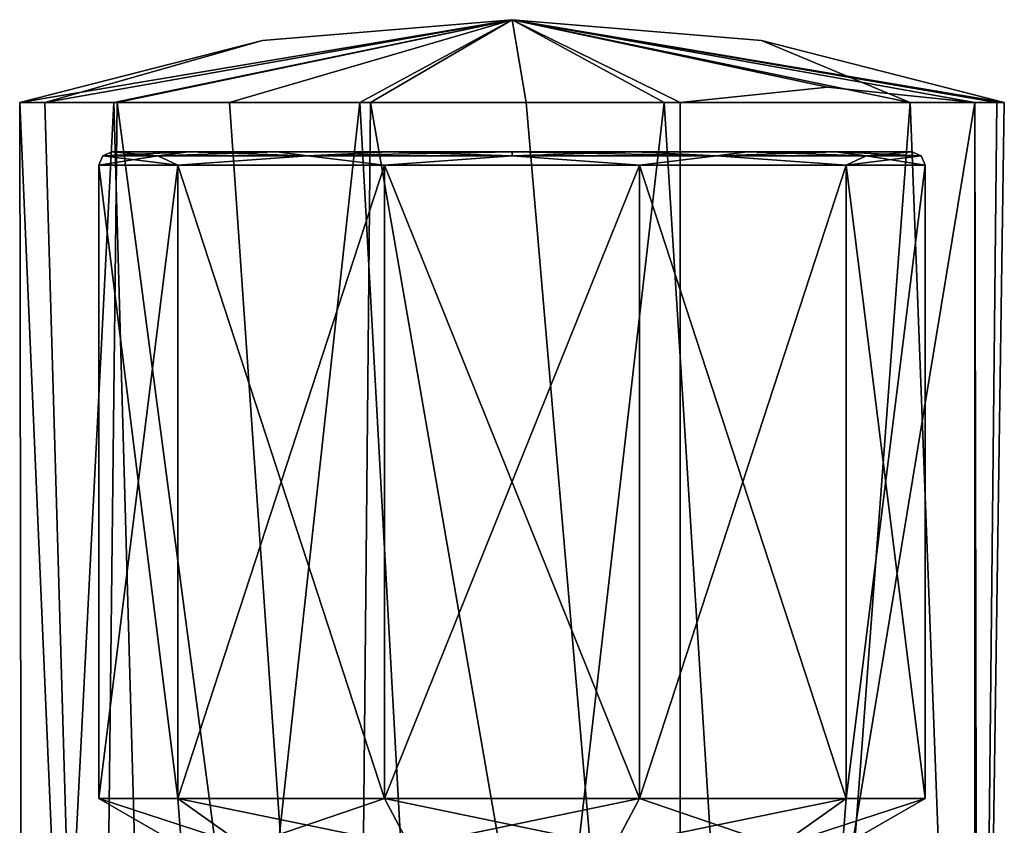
# Model space of a CAD drawing. Header units: millimetres. Extents: x -284 to 78, y 0 to 199.
# Tile 86 of 122: x -65 to -35, y 39 to 64. Entities that reach past the tile are written whole.
import ezdxf

# ---------------------------------------------------------------- set-up
doc = ezdxf.new("R2010")
doc.units = ezdxf.units.MM
doc.header["$LTSCALE"] = 65.185185
for name, color, linetype in [('680', 7, 'CONTINUOUS'), ('681', 7, 'CONTINUOUS'), ('682', 7, 'CONTINUOUS'), ('683', 7, 'CONTINUOUS'), ('703', 7, 'CONTINUOUS'), ('704', 7, 'CONTINUOUS'), ('705', 7, 'CONTINUOUS'), ('708', 7, 'CONTINUOUS'), ('709', 7, 'CONTINUOUS'), ('712', 7, 'CONTINUOUS'), ('713', 7, 'CONTINUOUS')]:
    doc.layers.add(name, color=color, linetype=linetype)

msp = doc.modelspace()

# ---------------------------------------------------------------- linework, layer by layer
at = {"layer": '680', "linetype": 'CONTINUOUS'}
for points in [[(-64.811, 7.05, -1.624), (-62.569, 7.05, 8.002), (-64.9, 61.05), (-64.811, 7.05, -1.624)], [(-62.054, 61.05, -8.758), (-64.811, 7.05, -1.624), (-64.9, 61.05), (-62.054, 61.05, -8.758)], [(-64.9, 61.05), (-62.569, 7.05, 8.002), (-64.144, 61.05, 4.685), (-64.9, 61.05)], [(-60.536, 7.05, -10.536), (-64.811, 7.05, -1.624), (-62.054, 61.05, -8.758), (-60.536, 7.05, -10.536)], [(-64.144, 61.05, 4.685), (-62.569, 7.05, 8.002), (-61.954, 61.05, 8.895), (-64.144, 61.05, 4.685)], [(-62.569, 7.05, 8.002), (-54.796, 7.05, 14.107), (-61.954, 61.05, 8.895), (-62.569, 7.05, 8.002)], [(-54.604, 61.05, -14.171), (-60.536, 7.05, -10.536), (-62.054, 61.05, -8.758), (-54.604, 61.05, -14.171)], [(-61.954, 61.05, 8.895), (-54.796, 7.05, 14.107), (-58.55, 61.05, 12.203), (-61.954, 61.05, 8.895)], [(-51.624, 7.05, -14.811), (-60.536, 7.05, -10.536), (-54.604, 61.05, -14.171), (-51.624, 7.05, -14.811)], [(-58.55, 61.05, 12.203), (-54.796, 7.05, 14.107), (-54.279, 61.05, 14.272), (-58.55, 61.05, 12.203)], [(-54.796, 7.05, 14.107), (-44.913, 7.05, 14.005), (-54.279, 61.05, 14.272), (-54.796, 7.05, 14.107)], [(-45.396, 61.05, -14.171), (-51.624, 7.05, -14.811), (-54.604, 61.05, -14.171), (-45.396, 61.05, -14.171)], [(-54.279, 61.05, 14.272), (-44.913, 7.05, 14.005), (-49.574, 61.05, 14.894), (-54.279, 61.05, 14.272)], [(-41.998, 7.05, -12.569), (-51.624, 7.05, -14.811), (-45.396, 61.05, -14.171), (-41.998, 7.05, -12.569)], [(-49.574, 61.05, 14.894), (-44.913, 7.05, 14.005), (-44.913, 61.05, 14.005), (-49.574, 61.05, 14.894)], [(-37.946, 61.05, -8.758), (-41.998, 7.05, -12.569), (-45.396, 61.05, -14.171), (-37.946, 61.05, -8.758)], [(-35.893, 7.05, -4.796), (-41.998, 7.05, -12.569), (-37.946, 61.05, -8.758), (-35.893, 7.05, -4.796)], [(-35.1, 61.05), (-35.893, 7.05, -4.796), (-37.946, 61.05, -8.758), (-35.1, 61.05)], [(-35.995, 7.05, 5.087), (-35.893, 7.05, -4.796), (-35.995, 61.05, 5.087), (-35.995, 7.05, 5.087)], [(-35.995, 61.05, 5.087), (-35.893, 7.05, -4.796), (-35.326, 61.05, 2.583), (-35.995, 61.05, 5.087)], [(-35.326, 61.05, 2.583), (-35.893, 7.05, -4.796), (-35.1, 61.05), (-35.326, 61.05, 2.583)]]:
    msp.add_3dface(points, dxfattribs=at)
at = {"layer": '681', "linetype": 'CONTINUOUS'}
for points in [[(-64.144, 61.05, 4.685), (-61.954, 61.05, 8.895), (-50, 63.55), (-64.144, 61.05, 4.685)], [(-57.554, 62.921), (-64.144, 61.05, 4.685), (-50, 63.55), (-57.554, 62.921)], [(-61.954, 61.05, 8.895), (-58.55, 61.05, 12.203), (-50, 63.55), (-61.954, 61.05, 8.895)], [(-58.55, 61.05, 12.203), (-54.279, 61.05, 14.272), (-50, 63.55), (-58.55, 61.05, 12.203)], [(-54.279, 61.05, 14.272), (-49.574, 61.05, 14.894), (-50, 63.55), (-54.279, 61.05, 14.272)], [(-35.995, 61.05, 5.087), (-35.326, 61.05, 2.583), (-50, 63.55), (-35.995, 61.05, 5.087)], [(-35.995, 61.05, 5.087), (-50, 63.55), (-40.454, 61.508, 9.546), (-35.995, 61.05, 5.087)], [(-35.326, 61.05, 2.583), (-35.1, 61.05), (-50, 63.55), (-35.326, 61.05, 2.583)], [(-50, 63.55), (-35.1, 61.05), (-42.446, 62.921), (-50, 63.55)], [(-49.574, 61.05, 14.894), (-44.913, 61.05, 14.005), (-50, 63.55), (-49.574, 61.05, 14.894)], [(-50, 63.55), (-44.913, 61.05, 14.005), (-40.454, 61.508, 9.546), (-50, 63.55)], [(-64.9, 61.05), (-64.144, 61.05, 4.685), (-57.554, 62.921), (-64.9, 61.05)]]:
    msp.add_3dface(points, dxfattribs=at)
at = {"layer": '682', "linetype": 'CONTINUOUS'}
for points in [[(-62.054, 61.05, -8.758), (-64.9, 61.05), (-50, 63.55), (-62.054, 61.05, -8.758)], [(-64.9, 61.05), (-57.554, 62.921), (-50, 63.55), (-64.9, 61.05)], [(-54.604, 61.05, -14.171), (-62.054, 61.05, -8.758), (-50, 63.55), (-54.604, 61.05, -14.171)], [(-45.396, 61.05, -14.171), (-54.604, 61.05, -14.171), (-50, 63.55), (-45.396, 61.05, -14.171)], [(-37.946, 61.05, -8.758), (-45.396, 61.05, -14.171), (-50, 63.55), (-37.946, 61.05, -8.758)], [(-37.946, 61.05, -8.758), (-50, 63.55), (-42.446, 62.921), (-37.946, 61.05, -8.758)], [(-35.1, 61.05), (-37.946, 61.05, -8.758), (-42.446, 62.921), (-35.1, 61.05)]]:
    msp.add_3dface(points, dxfattribs=at)
at = {"layer": '683', "linetype": 'CONTINUOUS'}
for points in [[(-44.913, 61.05, 14.005), (-35.995, 61.05, 5.087), (-40.454, 61.508, 9.546), (-44.913, 61.05, 14.005)], [(-44.913, 7.05, 14.005), (-35.995, 7.05, 5.087), (-35.995, 61.05, 5.087), (-44.913, 7.05, 14.005)], [(-44.913, 7.05, 14.005), (-35.995, 61.05, 5.087), (-44.913, 61.05, 14.005), (-44.913, 7.05, 14.005)]]:
    msp.add_3dface(points, dxfattribs=at)
at = {"layer": '703', "linetype": 'CONTINUOUS'}
for points in [[(-59.792, 59.55, -7.108), (-37.9, 59.55), (-62.1, 59.55), (-59.792, 59.55, -7.108)], [(-62.1, 59.55), (-37.9, 59.55), (-40.208, 59.55, 7.108), (-62.1, 59.55)], [(-59.792, 59.55, 7.108), (-62.1, 59.55), (-40.208, 59.55, 7.108), (-59.792, 59.55, 7.108)], [(-40.208, 59.55, -7.108), (-37.9, 59.55), (-59.792, 59.55, -7.108), (-40.208, 59.55, -7.108)], [(-57.115, 59.55, -9.787), (-40.208, 59.55, -7.108), (-59.792, 59.55, -7.108), (-57.115, 59.55, -9.787)], [(-57.115, 59.55, 9.787), (-59.792, 59.55, 7.108), (-42.885, 59.55, 9.787), (-57.115, 59.55, 9.787)], [(-42.885, 59.55, 9.787), (-59.792, 59.55, 7.108), (-40.208, 59.55, 7.108), (-42.885, 59.55, 9.787)], [(-42.885, 59.55, -9.787), (-40.208, 59.55, -7.108), (-57.115, 59.55, -9.787), (-42.885, 59.55, -9.787)], [(-53.741, 59.55, -11.507), (-42.885, 59.55, -9.787), (-57.115, 59.55, -9.787), (-53.741, 59.55, -11.507)], [(-53.741, 59.55, 11.507), (-57.115, 59.55, 9.787), (-46.259, 59.55, 11.507), (-53.741, 59.55, 11.507)], [(-46.259, 59.55, 11.507), (-57.115, 59.55, 9.787), (-42.885, 59.55, 9.787), (-46.259, 59.55, 11.507)], [(-46.259, 59.55, -11.507), (-42.885, 59.55, -9.787), (-53.741, 59.55, -11.507), (-46.259, 59.55, -11.507)], [(-50, 59.55, -12.1), (-46.259, 59.55, -11.507), (-53.741, 59.55, -11.507), (-50, 59.55, -12.1)], [(-50, 59.55, 12.1), (-53.741, 59.55, 11.507), (-46.259, 59.55, 11.507), (-50, 59.55, 12.1)]]:
    msp.add_3dface(points, dxfattribs=at)
at = {"layer": '704', "linetype": 'CONTINUOUS'}
for points in [[(-62.5, 59.15), (-60.113, 59.15, 7.347), (-62.5, 39.993), (-62.5, 59.15)], [(-62.5, 39.993), (-60.113, 59.15, 7.347), (-60.113, 39.993, 7.347), (-62.5, 39.993)], [(-60.113, 59.15, 7.347), (-53.863, 59.15, 11.888), (-60.113, 39.993, 7.347), (-60.113, 59.15, 7.347)], [(-60.113, 39.993, 7.347), (-53.863, 59.15, 11.888), (-53.863, 39.993, 11.888), (-60.113, 39.993, 7.347)], [(-53.863, 59.15, 11.888), (-46.137, 59.15, 11.888), (-53.863, 39.993, 11.888), (-53.863, 59.15, 11.888)], [(-53.863, 39.993, 11.888), (-46.137, 59.15, 11.888), (-46.137, 39.993, 11.888), (-53.863, 39.993, 11.888)], [(-46.137, 59.15, 11.888), (-39.887, 59.15, 7.347), (-46.137, 39.993, 11.888), (-46.137, 59.15, 11.888)], [(-46.137, 39.993, 11.888), (-39.887, 59.15, 7.347), (-39.887, 39.993, 7.347), (-46.137, 39.993, 11.888)], [(-39.887, 59.15, 7.347), (-37.5, 59.15), (-39.887, 39.993, 7.347), (-39.887, 59.15, 7.347)], [(-39.887, 39.993, 7.347), (-37.5, 59.15), (-37.5, 39.993), (-39.887, 39.993, 7.347)]]:
    msp.add_3dface(points, dxfattribs=at)
at = {"layer": '705', "linetype": 'CONTINUOUS'}
for points in [[(-62.5, 39.993), (-60.113, 39.993, 7.347), (-60, 38.55), (-62.5, 39.993)], [(-60.113, 39.993, 7.347), (-53.863, 39.993, 11.888), (-58.09, 38.55, 5.878), (-60.113, 39.993, 7.347)], [(-60, 38.55), (-60.113, 39.993, 7.347), (-58.09, 38.55, 5.878), (-60, 38.55)], [(-58.09, 38.55, 5.878), (-53.863, 39.993, 11.888), (-53.09, 38.55, 9.511), (-58.09, 38.55, 5.878)], [(-53.863, 39.993, 11.888), (-46.137, 39.993, 11.888), (-53.09, 38.55, 9.511), (-53.863, 39.993, 11.888)], [(-53.09, 38.55, 9.511), (-46.137, 39.993, 11.888), (-46.91, 38.55, 9.511), (-53.09, 38.55, 9.511)], [(-46.137, 39.993, 11.888), (-39.887, 39.993, 7.347), (-46.91, 38.55, 9.511), (-46.137, 39.993, 11.888)], [(-46.91, 38.55, 9.511), (-39.887, 39.993, 7.347), (-41.91, 38.55, 5.878), (-46.91, 38.55, 9.511)], [(-39.887, 39.993, 7.347), (-37.5, 39.993), (-41.91, 38.55, 5.878), (-39.887, 39.993, 7.347)], [(-41.91, 38.55, 5.878), (-37.5, 39.993), (-40, 38.55), (-41.91, 38.55, 5.878)]]:
    msp.add_3dface(points, dxfattribs=at)
at = {"layer": '708', "linetype": 'CONTINUOUS'}
for points in [[(-62.5, 59.15), (-62.5, 39.993), (-60.113, 39.993, -7.347), (-62.5, 59.15)], [(-60.113, 59.15, -7.347), (-62.5, 59.15), (-60.113, 39.993, -7.347), (-60.113, 59.15, -7.347)], [(-53.863, 59.15, -11.888), (-60.113, 59.15, -7.347), (-53.863, 39.993, -11.888), (-53.863, 59.15, -11.888)], [(-53.863, 39.993, -11.888), (-60.113, 59.15, -7.347), (-60.113, 39.993, -7.347), (-53.863, 39.993, -11.888)], [(-46.137, 59.15, -11.888), (-53.863, 59.15, -11.888), (-46.137, 39.993, -11.888), (-46.137, 59.15, -11.888)], [(-46.137, 39.993, -11.888), (-53.863, 59.15, -11.888), (-53.863, 39.993, -11.888), (-46.137, 39.993, -11.888)], [(-39.887, 59.15, -7.347), (-46.137, 59.15, -11.888), (-39.887, 39.993, -7.347), (-39.887, 59.15, -7.347)], [(-39.887, 39.993, -7.347), (-46.137, 59.15, -11.888), (-46.137, 39.993, -11.888), (-39.887, 39.993, -7.347)], [(-37.5, 39.993), (-37.5, 59.15), (-39.887, 59.15, -7.347), (-37.5, 39.993)], [(-37.5, 39.993), (-39.887, 59.15, -7.347), (-39.887, 39.993, -7.347), (-37.5, 39.993)]]:
    msp.add_3dface(points, dxfattribs=at)
at = {"layer": '709', "linetype": 'CONTINUOUS'}
for points in [[(-62.5, 39.993), (-60, 38.55), (-58.09, 38.55, -5.878), (-62.5, 39.993)], [(-60.113, 39.993, -7.347), (-62.5, 39.993), (-58.09, 38.55, -5.878), (-60.113, 39.993, -7.347)], [(-53.863, 39.993, -11.888), (-60.113, 39.993, -7.347), (-53.09, 38.55, -9.511), (-53.863, 39.993, -11.888)], [(-53.09, 38.55, -9.511), (-60.113, 39.993, -7.347), (-58.09, 38.55, -5.878), (-53.09, 38.55, -9.511)], [(-46.137, 39.993, -11.888), (-53.863, 39.993, -11.888), (-46.91, 38.55, -9.511), (-46.137, 39.993, -11.888)], [(-46.91, 38.55, -9.511), (-53.863, 39.993, -11.888), (-53.09, 38.55, -9.511), (-46.91, 38.55, -9.511)], [(-41.91, 38.55, -5.878), (-46.137, 39.993, -11.888), (-46.91, 38.55, -9.511), (-41.91, 38.55, -5.878)], [(-39.887, 39.993, -7.347), (-46.137, 39.993, -11.888), (-41.91, 38.55, -5.878), (-39.887, 39.993, -7.347)], [(-40, 38.55), (-39.887, 39.993, -7.347), (-41.91, 38.55, -5.878), (-40, 38.55)], [(-40, 38.55), (-37.5, 39.993), (-39.887, 39.993, -7.347), (-40, 38.55)]]:
    msp.add_3dface(points, dxfattribs=at)
at = {"layer": '712', "linetype": 'CONTINUOUS'}
for points in [[(-62.5, 59.15), (-60.113, 59.15, -7.347), (-62.383, 59.433), (-62.5, 59.15)], [(-62.1, 59.55), (-62.383, 59.433), (-60.724, 59.433, -6.191), (-62.1, 59.55)], [(-62.383, 59.433), (-60.113, 59.15, -7.347), (-60.724, 59.433, -6.191), (-62.383, 59.433)], [(-59.792, 59.55, -7.108), (-62.1, 59.55), (-60.724, 59.433, -6.191), (-59.792, 59.55, -7.108)], [(-59.792, 59.55, -7.108), (-60.724, 59.433, -6.191), (-56.191, 59.433, -10.724), (-59.792, 59.55, -7.108)], [(-60.724, 59.433, -6.191), (-60.113, 59.15, -7.347), (-56.191, 59.433, -10.724), (-60.724, 59.433, -6.191)], [(-60.113, 59.15, -7.347), (-53.863, 59.15, -11.888), (-56.191, 59.433, -10.724), (-60.113, 59.15, -7.347)], [(-57.115, 59.55, -9.787), (-59.792, 59.55, -7.108), (-56.191, 59.433, -10.724), (-57.115, 59.55, -9.787)], [(-53.741, 59.55, -11.507), (-57.115, 59.55, -9.787), (-56.191, 59.433, -10.724), (-53.741, 59.55, -11.507)], [(-53.741, 59.55, -11.507), (-56.191, 59.433, -10.724), (-50, 59.433, -12.383), (-53.741, 59.55, -11.507)], [(-56.191, 59.433, -10.724), (-53.863, 59.15, -11.888), (-50, 59.433, -12.383), (-56.191, 59.433, -10.724)], [(-53.863, 59.15, -11.888), (-46.137, 59.15, -11.888), (-50, 59.433, -12.383), (-53.863, 59.15, -11.888)], [(-50, 59.55, -12.1), (-53.741, 59.55, -11.507), (-50, 59.433, -12.383), (-50, 59.55, -12.1)], [(-46.259, 59.55, -11.507), (-50, 59.55, -12.1), (-43.809, 59.433, -10.724), (-46.259, 59.55, -11.507)], [(-50, 59.55, -12.1), (-50, 59.433, -12.383), (-43.809, 59.433, -10.724), (-50, 59.55, -12.1)], [(-50, 59.433, -12.383), (-46.137, 59.15, -11.888), (-43.809, 59.433, -10.724), (-50, 59.433, -12.383)], [(-42.885, 59.55, -9.787), (-46.259, 59.55, -11.507), (-43.809, 59.433, -10.724), (-42.885, 59.55, -9.787)], [(-46.137, 59.15, -11.888), (-39.887, 59.15, -7.347), (-43.809, 59.433, -10.724), (-46.137, 59.15, -11.888)], [(-42.885, 59.55, -9.787), (-43.809, 59.433, -10.724), (-39.276, 59.433, -6.191), (-42.885, 59.55, -9.787)], [(-43.809, 59.433, -10.724), (-39.887, 59.15, -7.347), (-39.276, 59.433, -6.191), (-43.809, 59.433, -10.724)], [(-40.208, 59.55, -7.108), (-42.885, 59.55, -9.787), (-39.276, 59.433, -6.191), (-40.208, 59.55, -7.108)], [(-37.9, 59.55), (-40.208, 59.55, -7.108), (-37.617, 59.433), (-37.9, 59.55)], [(-40.208, 59.55, -7.108), (-39.276, 59.433, -6.191), (-37.617, 59.433), (-40.208, 59.55, -7.108)], [(-39.887, 59.15, -7.347), (-37.5, 59.15), (-39.276, 59.433, -6.191), (-39.887, 59.15, -7.347)], [(-39.276, 59.433, -6.191), (-37.5, 59.15), (-37.617, 59.433), (-39.276, 59.433, -6.191)]]:
    msp.add_3dface(points, dxfattribs=at)
at = {"layer": '713', "linetype": 'CONTINUOUS'}
for points in [[(-60.113, 59.15, 7.347), (-62.5, 59.15), (-60.724, 59.433, 6.191), (-60.113, 59.15, 7.347)], [(-62.5, 59.15), (-62.383, 59.433), (-60.724, 59.433, 6.191), (-62.5, 59.15)], [(-62.1, 59.55), (-59.792, 59.55, 7.108), (-62.383, 59.433), (-62.1, 59.55)], [(-62.383, 59.433), (-59.792, 59.55, 7.108), (-60.724, 59.433, 6.191), (-62.383, 59.433)], [(-59.792, 59.55, 7.108), (-57.115, 59.55, 9.787), (-60.724, 59.433, 6.191), (-59.792, 59.55, 7.108)], [(-57.115, 59.55, 9.787), (-56.191, 59.433, 10.724), (-60.724, 59.433, 6.191), (-57.115, 59.55, 9.787)], [(-56.191, 59.433, 10.724), (-60.113, 59.15, 7.347), (-60.724, 59.433, 6.191), (-56.191, 59.433, 10.724)], [(-53.863, 59.15, 11.888), (-60.113, 59.15, 7.347), (-56.191, 59.433, 10.724), (-53.863, 59.15, 11.888)], [(-57.115, 59.55, 9.787), (-53.741, 59.55, 11.507), (-56.191, 59.433, 10.724), (-57.115, 59.55, 9.787)], [(-53.741, 59.55, 11.507), (-50, 59.55, 12.1), (-56.191, 59.433, 10.724), (-53.741, 59.55, 11.507)], [(-50, 59.55, 12.1), (-50, 59.433, 12.383), (-56.191, 59.433, 10.724), (-50, 59.55, 12.1)], [(-50, 59.433, 12.383), (-53.863, 59.15, 11.888), (-56.191, 59.433, 10.724), (-50, 59.433, 12.383)], [(-46.137, 59.15, 11.888), (-53.863, 59.15, 11.888), (-50, 59.433, 12.383), (-46.137, 59.15, 11.888)], [(-50, 59.55, 12.1), (-46.259, 59.55, 11.507), (-50, 59.433, 12.383), (-50, 59.55, 12.1)], [(-46.259, 59.55, 11.507), (-43.809, 59.433, 10.724), (-50, 59.433, 12.383), (-46.259, 59.55, 11.507)], [(-43.809, 59.433, 10.724), (-46.137, 59.15, 11.888), (-50, 59.433, 12.383), (-43.809, 59.433, 10.724)], [(-46.259, 59.55, 11.507), (-42.885, 59.55, 9.787), (-43.809, 59.433, 10.724), (-46.259, 59.55, 11.507)], [(-39.887, 59.15, 7.347), (-46.137, 59.15, 11.888), (-43.809, 59.433, 10.724), (-39.887, 59.15, 7.347)], [(-42.885, 59.55, 9.787), (-40.208, 59.55, 7.108), (-43.809, 59.433, 10.724), (-42.885, 59.55, 9.787)], [(-40.208, 59.55, 7.108), (-39.276, 59.433, 6.191), (-43.809, 59.433, 10.724), (-40.208, 59.55, 7.108)], [(-39.276, 59.433, 6.191), (-39.887, 59.15, 7.347), (-43.809, 59.433, 10.724), (-39.276, 59.433, 6.191)], [(-40.208, 59.55, 7.108), (-37.9, 59.55), (-39.276, 59.433, 6.191), (-40.208, 59.55, 7.108)], [(-37.5, 59.15), (-39.887, 59.15, 7.347), (-37.617, 59.433), (-37.5, 59.15)], [(-37.617, 59.433), (-39.887, 59.15, 7.347), (-39.276, 59.433, 6.191), (-37.617, 59.433)], [(-37.9, 59.55), (-37.617, 59.433), (-39.276, 59.433, 6.191), (-37.9, 59.55)]]:
    msp.add_3dface(points, dxfattribs=at)

doc.saveas('drawing.dxf')
